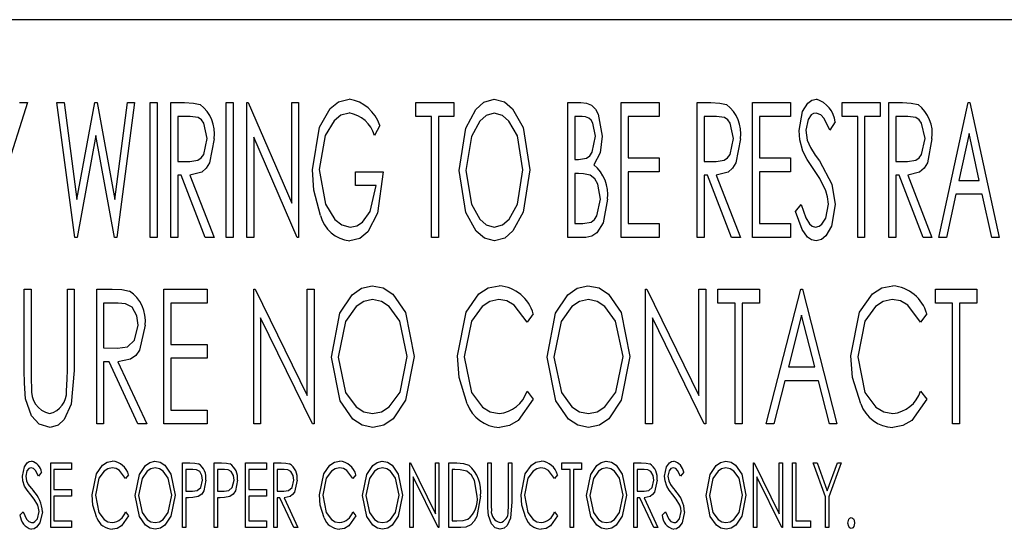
# Model space of a CAD drawing. Extents: x 21 to 164, y 8 to 115.
# Tile 41 of 53: x 82.51 to 83.461, y 63.275 to 63.767. Entities that reach past the tile are written whole.
import ezdxf

# ---------------------------------------------------------------- set-up
doc = ezdxf.new("R2010")
doc.units = 0
doc.layers.add('BODY', color=3, linetype='CONTINUOUS')

msp = doc.modelspace()

# ---------------------------------------------------------------- linework, layer by layer
at = {"layer": 'BODY', "linetype": 'CONTINUOUS'}
for p, q in [((84.27238, 63.76683), (81.52238, 63.76683)), ((82.51738, 63.68683), (82.49572, 63.61863)), ((82.50949, 63.68683), (82.51738, 63.68683)), ((82.54572, 63.68683), (82.55262, 63.68683)), ((82.56283, 63.55683), (82.54572, 63.68683)), ((82.55262, 63.68683), (82.56488, 63.5935)), ((82.56488, 63.5935), (82.5821, 63.68683)), ((82.5821, 63.68683), (82.58457, 63.68683)), ((82.58457, 63.68683), (82.60155, 63.5935)), ((82.60155, 63.5935), (82.61389, 63.68683)), ((82.62072, 63.68683), (82.60353, 63.55683)), ((82.61389, 63.68683), (82.62072, 63.68683)), ((82.63572, 63.68683), (82.64238, 63.68683)), ((82.63572, 63.55683), (82.63572, 63.68683)), ((82.64238, 63.68683), (82.64238, 63.55683)), ((82.65572, 63.68683), (82.669, 63.68683)), ((82.65572, 63.55683), (82.65572, 63.68683)), ((82.70905, 63.68683), (82.71572, 63.68683)), ((82.70905, 63.55683), (82.70905, 63.68683)), ((82.71572, 63.68683), (82.71572, 63.55683)), ((82.72905, 63.68683), (82.73046, 63.68683)), ((82.72905, 63.55683), (82.72905, 63.68683)), ((82.73046, 63.68683), (82.77238, 63.58977)), ((82.77238, 63.68683), (82.77905, 63.68683)), ((82.77238, 63.58977), (82.77238, 63.68683)), ((82.77905, 63.68683), (82.77905, 63.55683)), ((82.89238, 63.68683), (82.92905, 63.68683)), ((82.89238, 63.67349), (82.89238, 63.68683)), ((82.92905, 63.68683), (82.92905, 63.67349)), ((83.03905, 63.68683), (83.05173, 63.68683)), ((83.03905, 63.55683), (83.03905, 63.68683)), ((83.09072, 63.68683), (83.12738, 63.68683)), ((83.09072, 63.55683), (83.09072, 63.68683)), ((83.12738, 63.68683), (83.12738, 63.67349)), ((83.16405, 63.68683), (83.17733, 63.68683)), ((83.16405, 63.55683), (83.16405, 63.68683)), ((83.21738, 63.68683), (83.25405, 63.68683)), ((83.21738, 63.55683), (83.21738, 63.68683)), ((83.25405, 63.68683), (83.25405, 63.67349)), ((83.30405, 63.68683), (83.34072, 63.68683)), ((83.30405, 63.67349), (83.30405, 63.68683)), ((83.34072, 63.68683), (83.34072, 63.67349)), ((83.34905, 63.68683), (83.36233, 63.68683)), ((83.34905, 63.55683), (83.34905, 63.68683)), ((83.39738, 63.55683), (83.42572, 63.68683)), ((83.42572, 63.68683), (83.42738, 63.68683)), ((83.42738, 63.68683), (83.45572, 63.55683)), ((82.66238, 63.67349), (82.66238, 63.63016)), ((82.67423, 63.67349), (82.66238, 63.67349)), ((82.90738, 63.67349), (82.89238, 63.67349)), ((82.90738, 63.55683), (82.90738, 63.67349)), ((82.91405, 63.67349), (82.91405, 63.55683)), ((82.92905, 63.67349), (82.91405, 63.67349)), ((83.04572, 63.67349), (83.04572, 63.63183)), ((83.05304, 63.67349), (83.04572, 63.67349)), ((83.09738, 63.67349), (83.09738, 63.6335)), ((83.12738, 63.67349), (83.09738, 63.67349)), ((83.17072, 63.67349), (83.17072, 63.63016)), ((83.18257, 63.67349), (83.17072, 63.67349)), ((83.22405, 63.67349), (83.22405, 63.6335)), ((83.25405, 63.67349), (83.22405, 63.67349)), ((83.29738, 63.66816), (83.29212, 63.66016)), ((83.31905, 63.67349), (83.30405, 63.67349)), ((83.31905, 63.55683), (83.31905, 63.67349)), ((83.32572, 63.67349), (83.32572, 63.55683)), ((83.34072, 63.67349), (83.32572, 63.67349)), ((83.35572, 63.67349), (83.35572, 63.63016)), ((83.36757, 63.67349), (83.35572, 63.67349)), ((82.85738, 63.66464), (82.85236, 63.65516)), ((83.42655, 63.65719), (83.41666, 63.61183)), ((83.43642, 63.61183), (83.42655, 63.65719)), ((82.58322, 63.65516), (82.56509, 63.55683)), ((82.60111, 63.55683), (82.58322, 63.65516)), ((82.73572, 63.65363), (82.73572, 63.55683)), ((82.77754, 63.55683), (82.73572, 63.65363)), ((82.66238, 63.63016), (82.67395, 63.62998)), ((83.04572, 63.63183), (83.04934, 63.63183)), ((83.09738, 63.6335), (83.12738, 63.6335)), ((83.12738, 63.6335), (83.12738, 63.62016)), ((83.17072, 63.63016), (83.18228, 63.62998)), ((83.22405, 63.6335), (83.25405, 63.6335)), ((83.25405, 63.6335), (83.25405, 63.62016)), ((83.35572, 63.63016), (83.36728, 63.62998)), ((82.83405, 63.62016), (82.86072, 63.62016)), ((82.83405, 63.60683), (82.83405, 63.62016)), ((83.04572, 63.6185), (83.04572, 63.57016)), ((83.04929, 63.6185), (83.04572, 63.6185)), ((83.09738, 63.62016), (83.09738, 63.57016)), ((83.12738, 63.62016), (83.09738, 63.62016)), ((83.22405, 63.62016), (83.22405, 63.57016)), ((83.25405, 63.62016), (83.22405, 63.62016)), ((82.66238, 63.61683), (82.66238, 63.55683)), ((82.66564, 63.61683), (82.66238, 63.61683)), ((82.68895, 63.55683), (82.66564, 63.61683)), ((82.67408, 63.61683), (82.69738, 63.55683)), ((83.17072, 63.61683), (83.17072, 63.55683)), ((83.17397, 63.61683), (83.17072, 63.61683)), ((83.19728, 63.55683), (83.17397, 63.61683)), ((83.18241, 63.61683), (83.20572, 63.55683)), ((83.35572, 63.61683), (83.35572, 63.55683)), ((83.35897, 63.61683), (83.35572, 63.61683)), ((83.38228, 63.55683), (83.35897, 63.61683)), ((83.36741, 63.61683), (83.39072, 63.55683)), ((83.41666, 63.61183), (83.43642, 63.61183)), ((82.85405, 63.60683), (82.83405, 63.60683)), ((83.41376, 63.5985), (83.40468, 63.55683)), ((83.43934, 63.5985), (83.41376, 63.5985)), ((83.44843, 63.55683), (83.43934, 63.5985)), ((83.25905, 63.58191), (83.26455, 63.58849)), ((83.04572, 63.57016), (83.0535, 63.57016)), ((83.09738, 63.57016), (83.12738, 63.57016)), ((83.12738, 63.57016), (83.12738, 63.55683)), ((83.22405, 63.57016), (83.25405, 63.57016)), ((83.25405, 63.57016), (83.25405, 63.55683)), ((82.56509, 63.55683), (82.56283, 63.55683)), ((82.60353, 63.55683), (82.60111, 63.55683)), ((82.64238, 63.55683), (82.63572, 63.55683)), ((82.66238, 63.55683), (82.65572, 63.55683)), ((82.69738, 63.55683), (82.68895, 63.55683)), ((82.71572, 63.55683), (82.70905, 63.55683)), ((82.73572, 63.55683), (82.72905, 63.55683)), ((82.77905, 63.55683), (82.77754, 63.55683)), ((82.91405, 63.55683), (82.90738, 63.55683)), ((83.05663, 63.55683), (83.03905, 63.55683)), ((83.12738, 63.55683), (83.09072, 63.55683)), ((83.17072, 63.55683), (83.16405, 63.55683)), ((83.20572, 63.55683), (83.19728, 63.55683)), ((83.25405, 63.55683), (83.21738, 63.55683)), ((83.32572, 63.55683), (83.31905, 63.55683)), ((83.35572, 63.55683), (83.34905, 63.55683)), ((83.39072, 63.55683), (83.38228, 63.55683)), ((83.40468, 63.55683), (83.39738, 63.55683)), ((83.45572, 63.55683), (83.44843, 63.55683)), ((82.51405, 63.50683), (82.52072, 63.50683)), ((82.51405, 63.42831), (82.51405, 63.50683)), ((82.52072, 63.50683), (82.52072, 63.42894)), ((82.55572, 63.50683), (82.56238, 63.50683)), ((82.55572, 63.42894), (82.55572, 63.50683)), ((82.56238, 63.50683), (82.56238, 63.42831)), ((82.58405, 63.50683), (82.59892, 63.50683)), ((82.58405, 63.37683), (82.58405, 63.50683)), ((82.64905, 63.50683), (82.69072, 63.50683)), ((82.64905, 63.37683), (82.64905, 63.50683)), ((82.69072, 63.50683), (82.69072, 63.4935)), ((82.73572, 63.50683), (82.73712, 63.50683)), ((82.73572, 63.37683), (82.73572, 63.50683)), ((82.73712, 63.50683), (82.78738, 63.40435)), ((82.78738, 63.50683), (82.79405, 63.50683)), ((82.78738, 63.40435), (82.78738, 63.50683)), ((82.79405, 63.50683), (82.79405, 63.37683)), ((83.11405, 63.50683), (83.11546, 63.50683)), ((83.11405, 63.37683), (83.11405, 63.50683)), ((83.11546, 63.50683), (83.16572, 63.40435)), ((83.16572, 63.50683), (83.17238, 63.50683)), ((83.16572, 63.40435), (83.16572, 63.50683)), ((83.17238, 63.50683), (83.17238, 63.37683)), ((83.18405, 63.50683), (83.22405, 63.50683)), ((83.18405, 63.4935), (83.18405, 63.50683)), ((83.22405, 63.50683), (83.22405, 63.4935)), ((83.23072, 63.37683), (83.26405, 63.50683)), ((83.26405, 63.50683), (83.26572, 63.50683)), ((83.26572, 63.50683), (83.29905, 63.37683)), ((83.39405, 63.50683), (83.43405, 63.50683)), ((83.39405, 63.4935), (83.39405, 63.50683)), ((83.43405, 63.50683), (83.43405, 63.4935)), ((82.59072, 63.4935), (82.59072, 63.45016)), ((82.60465, 63.4935), (82.59072, 63.4935)), ((82.65572, 63.4935), (82.65572, 63.45349)), ((82.69072, 63.4935), (82.65572, 63.4935)), ((83.20072, 63.4935), (83.18405, 63.4935)), ((83.20072, 63.37683), (83.20072, 63.4935)), ((83.20738, 63.4935), (83.20738, 63.37683)), ((83.22405, 63.4935), (83.20738, 63.4935)), ((83.41072, 63.4935), (83.39405, 63.4935)), ((83.41072, 63.37683), (83.41072, 63.4935)), ((83.41738, 63.4935), (83.41738, 63.37683)), ((83.43405, 63.4935), (83.41738, 63.4935)), ((82.74238, 63.47907), (82.74238, 63.37683)), ((82.79254, 63.37683), (82.74238, 63.47907)), ((83.00572, 63.48297), (82.99968, 63.47516)), ((83.12072, 63.47907), (83.12072, 63.37683)), ((83.17087, 63.37683), (83.12072, 63.47907)), ((83.26488, 63.48178), (83.25207, 63.43183)), ((83.2777, 63.43183), (83.26488, 63.48178)), ((83.38572, 63.48297), (83.37968, 63.47516)), ((82.59072, 63.45016), (82.60431, 63.44998)), ((82.65572, 63.45349), (82.69072, 63.45349)), ((82.69072, 63.45349), (82.69072, 63.44016)), ((82.65572, 63.44016), (82.65572, 63.39016)), ((82.69072, 63.44016), (82.65572, 63.44016)), ((82.59072, 63.43683), (82.59072, 63.37683)), ((82.59616, 63.43683), (82.59072, 63.43683)), ((82.62392, 63.37683), (82.59616, 63.43683)), ((82.60462, 63.43683), (82.63238, 63.37683)), ((83.25207, 63.43183), (83.2777, 63.43183)), ((83.24866, 63.41849), (83.23798, 63.37683)), ((83.28111, 63.41849), (83.24866, 63.41849)), ((83.29179, 63.37683), (83.28111, 63.41849)), ((82.99968, 63.4085), (83.00572, 63.40076)), ((83.37968, 63.4085), (83.38572, 63.40076)), ((82.65572, 63.39016), (82.69072, 63.39016)), ((82.69072, 63.39016), (82.69072, 63.37683)), ((82.59072, 63.37683), (82.58405, 63.37683)), ((82.63238, 63.37683), (82.62392, 63.37683)), ((82.69072, 63.37683), (82.64905, 63.37683)), ((82.74238, 63.37683), (82.73572, 63.37683)), ((82.79405, 63.37683), (82.79254, 63.37683)), ((83.12072, 63.37683), (83.11405, 63.37683)), ((83.17238, 63.37683), (83.17087, 63.37683)), ((83.20738, 63.37683), (83.20072, 63.37683)), ((83.23798, 63.37683), (83.23072, 63.37683)), ((83.29905, 63.37683), (83.29179, 63.37683)), ((83.41738, 63.37683), (83.41072, 63.37683)), ((82.53961, 63.33933), (82.55964, 63.33933)), ((82.53961, 63.27683), (82.53961, 63.33933)), ((82.55964, 63.33933), (82.55964, 63.33292)), ((82.66702, 63.33933), (82.67416, 63.33933)), ((82.66702, 63.27683), (82.66702, 63.33933)), ((82.69746, 63.33933), (82.70461, 63.33933)), ((82.69746, 63.27683), (82.69746, 63.33933)), ((82.72791, 63.33933), (82.74795, 63.33933)), ((82.72791, 63.27683), (82.72791, 63.33933)), ((82.74795, 63.33933), (82.74795, 63.33292)), ((82.75516, 63.33933), (82.76231, 63.33933)), ((82.75516, 63.27683), (82.75516, 63.33933)), ((82.88657, 63.33933), (82.88724, 63.33933)), ((82.88657, 63.27683), (82.88657, 63.33933)), ((82.88724, 63.33933), (82.91141, 63.29006)), ((82.91141, 63.33933), (82.91461, 63.33933)), ((82.91141, 63.29006), (82.91141, 63.33933)), ((82.91461, 63.33933), (82.91461, 63.27683)), ((82.92423, 63.33933), (82.93173, 63.33933)), ((82.92423, 63.27683), (82.92423, 63.33933)), ((82.96189, 63.33933), (82.96509, 63.33933)), ((82.96189, 63.30158), (82.96189, 63.33933)), ((82.96509, 63.33933), (82.96509, 63.30188)), ((82.98192, 63.33933), (82.98512, 63.33933)), ((82.98192, 63.30188), (82.98192, 63.33933)), ((82.98512, 63.33933), (82.98512, 63.30158)), ((83.0332, 63.33933), (83.05243, 63.33933)), ((83.0332, 63.33292), (83.0332, 63.33933)), ((83.05243, 63.33933), (83.05243, 63.33292)), ((83.10291, 63.33933), (83.11006, 63.33933)), ((83.10291, 63.27683), (83.10291, 63.33933)), ((83.2183, 63.33933), (83.21897, 63.33933)), ((83.2183, 63.27683), (83.2183, 63.33933)), ((83.21897, 63.33933), (83.24314, 63.29006)), ((83.24314, 63.33933), (83.24634, 63.33933)), ((83.24314, 63.29006), (83.24314, 63.33933)), ((83.24634, 63.33933), (83.24634, 63.27683)), ((83.25596, 63.33933), (83.25916, 63.33933)), ((83.25596, 63.27683), (83.25596, 63.33933)), ((83.25916, 63.33933), (83.25916, 63.28324)), ((83.27599, 63.33933), (83.27977, 63.33933)), ((83.28801, 63.30654), (83.27599, 63.33933)), ((83.27977, 63.33933), (83.28961, 63.31246)), ((83.28961, 63.31246), (83.29945, 63.33933)), ((83.30323, 63.33933), (83.29121, 63.30654)), ((83.29945, 63.33933), (83.30323, 63.33933)), ((82.5308, 63.33035), (82.52779, 63.32651)), ((82.54282, 63.33292), (82.54282, 63.31369)), ((82.55964, 63.33292), (82.54282, 63.33292)), ((82.61493, 63.32786), (82.61203, 63.3241)), ((82.67022, 63.33292), (82.67022, 63.31208)), ((82.67694, 63.33292), (82.67022, 63.33292)), ((82.70067, 63.33292), (82.70067, 63.31208)), ((82.70739, 63.33292), (82.70067, 63.33292)), ((82.73112, 63.33292), (82.73112, 63.31369)), ((82.74795, 63.33292), (82.73112, 63.33292)), ((82.75836, 63.33292), (82.75836, 63.31208)), ((82.76506, 63.33292), (82.75836, 63.33292)), ((82.83448, 63.32786), (82.83158, 63.3241)), ((82.88977, 63.32598), (82.88977, 63.27683)), ((82.91389, 63.27683), (82.88977, 63.32598)), ((82.93006, 63.33292), (82.92743, 63.33292)), ((82.92743, 63.33292), (82.92743, 63.28324)), ((83.0292, 63.32786), (83.02629, 63.3241)), ((83.04121, 63.33292), (83.0332, 63.33292)), ((83.04121, 63.27683), (83.04121, 63.33292)), ((83.04442, 63.33292), (83.04442, 63.27683)), ((83.05243, 63.33292), (83.04442, 63.33292)), ((83.10612, 63.33292), (83.10612, 63.31208)), ((83.11282, 63.33292), (83.10612, 63.33292)), ((83.15099, 63.33035), (83.14799, 63.32651)), ((83.2215, 63.32598), (83.2215, 63.27683)), ((83.24562, 63.27683), (83.2215, 63.32598)), ((82.54282, 63.31369), (82.55964, 63.31369)), ((82.54282, 63.30728), (82.54282, 63.28324)), ((82.55964, 63.30728), (82.54282, 63.30728)), ((82.55964, 63.31369), (82.55964, 63.30728)), ((82.67022, 63.31208), (82.67666, 63.31195)), ((82.67022, 63.30568), (82.67022, 63.27683)), ((82.67284, 63.30568), (82.67022, 63.30568)), ((82.70067, 63.31208), (82.70711, 63.31195)), ((82.70067, 63.30568), (82.70067, 63.27683)), ((82.70329, 63.30568), (82.70067, 63.30568)), ((82.73112, 63.31369), (82.74795, 63.31369)), ((82.73112, 63.30728), (82.73112, 63.28324)), ((82.74795, 63.30728), (82.73112, 63.30728)), ((82.74795, 63.31369), (82.74795, 63.30728)), ((82.75836, 63.31208), (82.7649, 63.312)), ((82.75836, 63.30568), (82.75836, 63.27683)), ((82.76098, 63.30568), (82.75836, 63.30568)), ((82.77433, 63.27683), (82.76098, 63.30568)), ((82.76505, 63.30568), (82.77839, 63.27683)), ((83.10612, 63.31208), (83.11265, 63.312)), ((83.10612, 63.30568), (83.10612, 63.27683)), ((83.10874, 63.30568), (83.10612, 63.30568)), ((83.12208, 63.27683), (83.10874, 63.30568)), ((83.1128, 63.30568), (83.12615, 63.27683)), ((83.28801, 63.27683), (83.28801, 63.30654)), ((83.29121, 63.30654), (83.29121, 63.27683)), ((82.50996, 63.28888), (82.51309, 63.29205)), ((82.61203, 63.29205), (82.61493, 63.28833)), ((82.83158, 63.29205), (82.83448, 63.28833)), ((83.02629, 63.29205), (83.0292, 63.28833)), ((83.13016, 63.28888), (83.13329, 63.29205)), ((82.55964, 63.27683), (82.53961, 63.27683)), ((82.54282, 63.28324), (82.55964, 63.28324)), ((82.55964, 63.28324), (82.55964, 63.27683)), ((82.67022, 63.27683), (82.66702, 63.27683)), ((82.70067, 63.27683), (82.69746, 63.27683)), ((82.74795, 63.27683), (82.72791, 63.27683)), ((82.73112, 63.28324), (82.74795, 63.28324)), ((82.74795, 63.28324), (82.74795, 63.27683)), ((82.75836, 63.27683), (82.75516, 63.27683)), ((82.77839, 63.27683), (82.77433, 63.27683)), ((82.88977, 63.27683), (82.88657, 63.27683)), ((82.91461, 63.27683), (82.91389, 63.27683)), ((82.93573, 63.27683), (82.92423, 63.27683)), ((82.92743, 63.28324), (82.93174, 63.28324)), ((83.04442, 63.27683), (83.04121, 63.27683)), ((83.10612, 63.27683), (83.10291, 63.27683)), ((83.12615, 63.27683), (83.12208, 63.27683)), ((83.2215, 63.27683), (83.2183, 63.27683)), ((83.24634, 63.27683), (83.24562, 63.27683)), ((83.27359, 63.27683), (83.25596, 63.27683)), ((83.25916, 63.28324), (83.27359, 63.28324)), ((83.27359, 63.28324), (83.27359, 63.27683)), ((83.29121, 63.27683), (83.28801, 63.27683))]:
    msp.add_line(p, q, dxfattribs=at)
at = {"layer": 'BODY', "linetype": 'CONTINUOUS', "flags": 128}
for points in [[(82.669, 63.68683), (82.67751, 63.68647), (82.68403, 63.68506)], [(82.79238, 63.62188), (82.79923, 63.66304), (82.80959, 63.68113), (82.81771, 63.68768), (82.8278, 63.69016)], [(82.93405, 63.62126), (82.94049, 63.66212), (82.95027, 63.68035), (82.95795, 63.68728), (82.9678, 63.69016)], [(82.9678, 63.69016), (82.97779, 63.68759), (82.98572, 63.68092), (82.9958, 63.66279), (83.00238, 63.62188)], [(83.05173, 63.68683), (83.0571, 63.68627), (83.06207, 63.68423), (83.06588, 63.68043), (83.0685, 63.67572), (83.07238, 63.65462)], [(83.17733, 63.68683), (83.18584, 63.68647), (83.19236, 63.68506)], [(83.26238, 63.65982), (83.2657, 63.67838), (83.2708, 63.68631), (83.27461, 63.6891), (83.27921, 63.69016)], [(83.36233, 63.68683), (83.37084, 63.68647), (83.37736, 63.68506)], [(82.82796, 63.67683), (82.81996, 63.67467), (82.81349, 63.66942), (82.80487, 63.65518), (82.79905, 63.6224)], [(82.96809, 63.67683), (82.96017, 63.67445), (82.95397, 63.66886), (82.94591, 63.65425), (82.94072, 63.62131)], [(82.99572, 63.62191), (82.99043, 63.65465), (82.98224, 63.66907), (82.97599, 63.67453), (82.96809, 63.67683)], [(83.27895, 63.67683), (83.27635, 63.67637), (83.27412, 63.67496), (83.27108, 63.67067), (83.26905, 63.66037)], [(83.29212, 63.66016), (83.28673, 63.67148), (83.28351, 63.67518), (83.27895, 63.67683)], [(82.69072, 63.65209), (82.68742, 63.66715), (82.68515, 63.6703), (82.6819, 63.6724), (82.67423, 63.67349)], [(83.06572, 63.65438), (83.06339, 63.66705), (83.06169, 63.66981), (83.05926, 63.67194), (83.05626, 63.67315), (83.05304, 63.67349)], [(83.19905, 63.65209), (83.19575, 63.66715), (83.19349, 63.6703), (83.19024, 63.6724), (83.18257, 63.67349)], [(83.38405, 63.65209), (83.38075, 63.66715), (83.37849, 63.6703), (83.37524, 63.6724), (83.36757, 63.67349)], [(83.266, 63.64003), (83.26306, 63.65095), (83.26238, 63.65982)], [(83.26905, 63.66037), (83.27038, 63.65068), (83.27332, 63.64357)], [(82.67395, 63.62998), (82.68178, 63.63122), (82.68506, 63.63344), (82.68739, 63.63666), (82.69072, 63.65209)], [(82.69738, 63.65206), (82.69303, 63.62877), (82.68992, 63.62369), (82.68553, 63.61968), (82.67408, 63.61683)], [(83.04934, 63.63183), (83.05713, 63.63321), (83.06029, 63.6356), (83.0625, 63.6389), (83.06572, 63.65438)], [(83.07238, 63.65462), (83.07021, 63.63832), (83.06418, 63.62696)], [(83.18228, 63.62998), (83.19011, 63.63122), (83.19339, 63.63344), (83.19572, 63.63666), (83.19905, 63.65209)], [(83.20572, 63.65206), (83.20136, 63.62877), (83.19825, 63.62369), (83.19386, 63.61968), (83.18241, 63.61683)], [(83.36728, 63.62998), (83.37511, 63.63122), (83.37839, 63.63344), (83.38072, 63.63666), (83.38405, 63.65209)], [(83.39072, 63.65206), (83.38636, 63.62877), (83.38325, 63.62369), (83.37886, 63.61968), (83.36741, 63.61683)], [(83.27666, 63.62235), (83.27027, 63.63201), (83.266, 63.64003)], [(83.27332, 63.64357), (83.27812, 63.63626), (83.28207, 63.63063)], [(83.28207, 63.63063), (83.2941, 63.60831), (83.29738, 63.58868)], [(82.80035, 63.57808), (82.79377, 63.60223), (82.79238, 63.62188)], [(82.79905, 63.6224), (82.80508, 63.58875), (82.81394, 63.57414), (82.82069, 63.56889), (82.82895, 63.56683)], [(82.86072, 63.62016), (82.85534, 63.58013), (82.84605, 63.56224), (82.83828, 63.55582), (82.8285, 63.55349)], [(82.96832, 63.55349), (82.95845, 63.55611), (82.95066, 63.56279), (82.9407, 63.58076), (82.93405, 63.62126)], [(82.94072, 63.62131), (82.946, 63.58882), (82.95399, 63.5744), (82.96019, 63.56897), (82.96809, 63.56683)], [(82.96809, 63.56683), (82.97606, 63.56904), (82.9824, 63.57445), (82.99051, 63.58899), (82.99572, 63.62191)], [(83.00238, 63.62188), (82.99583, 63.58115), (82.98596, 63.56301), (82.97823, 63.55618), (82.96832, 63.55349)], [(83.06051, 63.61696), (83.05429, 63.6183), (83.04929, 63.6185)], [(83.2884, 63.60162), (83.28242, 63.61357), (83.27666, 63.62235)], [(83.07072, 63.59373), (83.06802, 63.60829), (83.06504, 63.61331), (83.06051, 63.61696)], [(82.82895, 63.56683), (82.83523, 63.56805), (82.84063, 63.57151), (82.84804, 63.58195), (82.85405, 63.60683)], [(83.29072, 63.58886), (83.28999, 63.59611), (83.2884, 63.60162)], [(83.0535, 63.57016), (83.06165, 63.57161), (83.06493, 63.57413), (83.06723, 63.57759), (83.07072, 63.59373)], [(83.07738, 63.59373), (83.07334, 63.57093), (83.06712, 63.56117), (83.06231, 63.55794), (83.05663, 63.55683)], [(83.27882, 63.55349), (83.27434, 63.55448), (83.27056, 63.55709), (83.26525, 63.56457), (83.25905, 63.58191)], [(83.26455, 63.58849), (83.26906, 63.57575), (83.27263, 63.57002), (83.27516, 63.56778), (83.27837, 63.56683)], [(83.27837, 63.56683), (83.2817, 63.56762), (83.28448, 63.56965), (83.28824, 63.57538), (83.29072, 63.58886)], [(83.29738, 63.58868), (83.29361, 63.56752), (83.28818, 63.55822), (83.28401, 63.55481), (83.27882, 63.55349)], [(82.59892, 63.50683), (82.60843, 63.50647), (82.61574, 63.50506)], [(82.81072, 63.44125), (82.81889, 63.4836), (82.8309, 63.50153), (82.83972, 63.50778), (82.85022, 63.51016)], [(82.85022, 63.51016), (82.86086, 63.50807), (82.86995, 63.50213), (82.88232, 63.48433), (82.89072, 63.44188)], [(82.93238, 63.44258), (82.94079, 63.48474), (82.95321, 63.50234), (82.96229, 63.50814), (82.97288, 63.51016)], [(83.01905, 63.44125), (83.02723, 63.4836), (83.03923, 63.50153), (83.04805, 63.50778), (83.05856, 63.51016)], [(83.05856, 63.51016), (83.06919, 63.50807), (83.07828, 63.50213), (83.09066, 63.48433), (83.09905, 63.44188)], [(83.31238, 63.44258), (83.32079, 63.48474), (83.33321, 63.50234), (83.34229, 63.50814), (83.35288, 63.51016)], [(82.85056, 63.49683), (82.84198, 63.49495), (82.83466, 63.49002), (82.82437, 63.47575), (82.81738, 63.44131)], [(82.88405, 63.44191), (82.87695, 63.47615), (82.86648, 63.4902), (82.85913, 63.49501), (82.85056, 63.49683)], [(82.97236, 63.49683), (82.96375, 63.49506), (82.95634, 63.4903), (82.94596, 63.47612), (82.93905, 63.4417)], [(82.99968, 63.47516), (82.9874, 63.49154), (82.98033, 63.49547), (82.97236, 63.49683)], [(83.05889, 63.49683), (83.05031, 63.49495), (83.04299, 63.49002), (83.0327, 63.47575), (83.02572, 63.44131)], [(83.09238, 63.44191), (83.08528, 63.47615), (83.07481, 63.4902), (83.06746, 63.49501), (83.05889, 63.49683)], [(83.35236, 63.49683), (83.34375, 63.49506), (83.33634, 63.4903), (83.32596, 63.47612), (83.31905, 63.4417)], [(83.37968, 63.47516), (83.3674, 63.49154), (83.36033, 63.49547), (83.35236, 63.49683)], [(82.62405, 63.47209), (82.62275, 63.48131), (82.61836, 63.48948), (82.61196, 63.49285), (82.60465, 63.4935)], [(82.60431, 63.44998), (82.61375, 63.45129), (82.62069, 63.45759), (82.62405, 63.47209)], [(82.63072, 63.47206), (82.62542, 63.44799), (82.62172, 63.44299), (82.61673, 63.4393), (82.60462, 63.43683)], [(82.85085, 63.3735), (82.84033, 63.37563), (82.83139, 63.38159), (82.81918, 63.39926), (82.81072, 63.44125)], [(82.81738, 63.44131), (82.8245, 63.40734), (82.8347, 63.39324), (82.84202, 63.38851), (82.85056, 63.38683)], [(82.85056, 63.38683), (82.85919, 63.38856), (82.86664, 63.39329), (82.87705, 63.40746), (82.88405, 63.44191)], [(82.89072, 63.44188), (82.88239, 63.39966), (82.8703, 63.3818), (82.8614, 63.3757), (82.85085, 63.3735)], [(82.94192, 63.39623), (82.93398, 63.42166), (82.93238, 63.44258)], [(82.93905, 63.4417), (82.94609, 63.40718), (82.95655, 63.39295), (82.96413, 63.38839), (82.97283, 63.38683)], [(83.05918, 63.3735), (83.04867, 63.37563), (83.03972, 63.38159), (83.02751, 63.39926), (83.01905, 63.44125)], [(83.02572, 63.44131), (83.03283, 63.40734), (83.04303, 63.39324), (83.05036, 63.38851), (83.05889, 63.38683)], [(83.05889, 63.38683), (83.06752, 63.38856), (83.07497, 63.39329), (83.08539, 63.40746), (83.09238, 63.44191)], [(83.09905, 63.44188), (83.09073, 63.39966), (83.07863, 63.3818), (83.06973, 63.3757), (83.05918, 63.3735)], [(83.32192, 63.39623), (83.31398, 63.42166), (83.31238, 63.44258)], [(83.31905, 63.4417), (83.32609, 63.40718), (83.33655, 63.39295), (83.34413, 63.38839), (83.35283, 63.38683)], [(82.51538, 63.40092), (82.5142, 63.41623), (82.51405, 63.42831)], [(82.52072, 63.42894), (82.52078, 63.41925), (82.52103, 63.41165)], [(82.56238, 63.42831), (82.55952, 63.39589), (82.55265, 63.38119), (82.54675, 63.37562), (82.53897, 63.3735)], [(82.55494, 63.40876), (82.55563, 63.42005), (82.55572, 63.42894)], [(82.53897, 63.3735), (82.52857, 63.37665), (82.52115, 63.38469), (82.51538, 63.40092)], [(83.00572, 63.40076), (82.99128, 63.38024), (82.98273, 63.37523), (82.97298, 63.3735)], [(83.38572, 63.40076), (83.37128, 63.38024), (83.36273, 63.37523), (83.35298, 63.3735)], [(82.51237, 63.32634), (82.5142, 63.33547), (82.51696, 63.33922), (82.51893, 63.34048), (82.52122, 63.34093)], [(82.52082, 63.33452), (82.51952, 63.33433), (82.51837, 63.33371), (82.51672, 63.33168), (82.51557, 63.32661)], [(82.52779, 63.32651), (82.52487, 63.33205), (82.52314, 63.33379), (82.52082, 63.33452)], [(82.57968, 63.30844), (82.58371, 63.32871), (82.58969, 63.33717), (82.59406, 63.33996), (82.59914, 63.34093)], [(82.59889, 63.33452), (82.59476, 63.33367), (82.59119, 63.33138), (82.5862, 63.32456), (82.58288, 63.30801)], [(82.61203, 63.3241), (82.60612, 63.33198), (82.60272, 63.33387), (82.59889, 63.33452)], [(82.62134, 63.3078), (82.62527, 63.32816), (82.63104, 63.33678), (82.63529, 63.33979), (82.64034, 63.34093)], [(82.6405, 63.33452), (82.63637, 63.33362), (82.63285, 63.33124), (82.62791, 63.32438), (82.62455, 63.30783)], [(82.64034, 63.34093), (82.64545, 63.33992), (82.64982, 63.33707), (82.65577, 63.32851), (82.6598, 63.3081)], [(82.6566, 63.30812), (82.65319, 63.32458), (82.64815, 63.33133), (82.64462, 63.33365), (82.6405, 63.33452)], [(82.67416, 63.33933), (82.67886, 63.33914), (82.68247, 63.33839)], [(82.70461, 63.33933), (82.70931, 63.33914), (82.71291, 63.33839)], [(82.76231, 63.33933), (82.76688, 63.33916), (82.77039, 63.33848)], [(82.79923, 63.30844), (82.80327, 63.32871), (82.80924, 63.33717), (82.81361, 63.33996), (82.8187, 63.34093)], [(82.81845, 63.33452), (82.81431, 63.33367), (82.81074, 63.33138), (82.80575, 63.32456), (82.80243, 63.30801)], [(82.83158, 63.3241), (82.82568, 63.33198), (82.82228, 63.33387), (82.81845, 63.33452)], [(82.84089, 63.3078), (82.84483, 63.32816), (82.8506, 63.33678), (82.85484, 63.33979), (82.85989, 63.34093)], [(82.86005, 63.33452), (82.85592, 63.33362), (82.8524, 63.33124), (82.84746, 63.32438), (82.8441, 63.30783)], [(82.85989, 63.34093), (82.865, 63.33992), (82.86937, 63.33707), (82.87532, 63.32851), (82.87936, 63.3081)], [(82.87615, 63.30812), (82.87274, 63.32458), (82.8677, 63.33133), (82.86417, 63.33365), (82.86005, 63.33452)], [(82.93173, 63.33933), (82.93848, 63.33881), (82.9435, 63.33708)], [(82.99394, 63.30844), (82.99798, 63.32871), (83.00395, 63.33717), (83.00832, 63.33996), (83.01341, 63.34093)], [(83.01316, 63.33452), (83.00902, 63.33367), (83.00546, 63.33138), (83.00046, 63.32456), (82.99714, 63.30801)], [(83.02629, 63.3241), (83.02039, 63.33198), (83.01699, 63.33387), (83.01316, 63.33452)], [(83.05724, 63.3078), (83.06117, 63.32816), (83.06694, 63.33678), (83.07118, 63.33979), (83.07623, 63.34093)], [(83.0764, 63.33452), (83.07227, 63.33362), (83.06875, 63.33124), (83.0638, 63.32438), (83.06045, 63.30783)], [(83.07623, 63.34093), (83.08135, 63.33992), (83.08572, 63.33707), (83.09167, 63.32851), (83.0957, 63.3081)], [(83.0925, 63.30812), (83.08908, 63.32458), (83.08405, 63.33133), (83.08051, 63.33365), (83.0764, 63.33452)], [(83.11006, 63.33933), (83.11463, 63.33916), (83.11815, 63.33848)], [(83.13256, 63.32634), (83.13439, 63.33547), (83.13715, 63.33922), (83.13912, 63.34048), (83.14141, 63.34093)], [(83.14101, 63.33452), (83.13972, 63.33433), (83.13856, 63.33371), (83.13691, 63.33168), (83.13577, 63.32661)], [(83.14799, 63.32651), (83.14506, 63.33205), (83.14333, 63.33379), (83.14101, 63.33452)], [(83.17262, 63.3078), (83.17656, 63.32816), (83.18233, 63.33678), (83.18657, 63.33979), (83.19162, 63.34093)], [(83.19178, 63.33452), (83.18765, 63.33362), (83.18414, 63.33124), (83.17919, 63.32438), (83.17583, 63.30783)], [(83.19162, 63.34093), (83.19673, 63.33992), (83.2011, 63.33707), (83.20705, 63.32851), (83.21109, 63.3081)], [(83.20788, 63.30812), (83.20447, 63.32458), (83.19943, 63.33133), (83.1959, 63.33365), (83.19178, 63.33452)], [(82.51442, 63.31683), (82.51275, 63.32205), (82.51237, 63.32634)], [(82.51557, 63.32661), (82.51633, 63.3219), (82.51799, 63.31853)], [(82.68625, 63.32254), (82.68562, 63.32699), (82.68354, 63.33095), (82.68047, 63.3326), (82.67694, 63.33292)], [(82.7167, 63.32254), (82.71607, 63.32699), (82.71399, 63.33095), (82.71092, 63.3326), (82.70739, 63.33292)], [(82.77439, 63.32263), (82.77376, 63.32706), (82.77165, 63.33099), (82.76857, 63.33261), (82.76506, 63.33292)], [(82.94159, 63.33116), (82.93523, 63.33269), (82.93006, 63.33292)], [(82.95147, 63.3073), (82.949, 63.32217), (82.94612, 63.32736), (82.94159, 63.33116)], [(83.12214, 63.32263), (83.12152, 63.32706), (83.11941, 63.33099), (83.11633, 63.33261), (83.11282, 63.33292)], [(83.13461, 63.31683), (83.13294, 63.32205), (83.13256, 63.32634)], [(83.13577, 63.32661), (83.13652, 63.3219), (83.13818, 63.31853)], [(82.52044, 63.30833), (82.51685, 63.31294), (82.51442, 63.31683)], [(82.51799, 63.31853), (82.52071, 63.31501), (82.52294, 63.31231)], [(82.67666, 63.31195), (82.68122, 63.31254), (82.6846, 63.31554), (82.68625, 63.32254)], [(82.68945, 63.32256), (82.68763, 63.31245), (82.68545, 63.30903), (82.68215, 63.3067)], [(82.70711, 63.31195), (82.71167, 63.31254), (82.71505, 63.31554), (82.7167, 63.32254)], [(82.7199, 63.32256), (82.71808, 63.31245), (82.7159, 63.30903), (82.7126, 63.3067)], [(82.7649, 63.312), (82.76944, 63.31263), (82.77277, 63.31566), (82.77439, 63.32263)], [(82.77759, 63.32261), (82.77504, 63.31104), (82.77327, 63.30864), (82.77087, 63.30686), (82.76505, 63.30568)], [(83.11265, 63.312), (83.11719, 63.31263), (83.12053, 63.31566), (83.12214, 63.32263)], [(83.12535, 63.32261), (83.1228, 63.31104), (83.12102, 63.30864), (83.11862, 63.30686), (83.1128, 63.30568)], [(83.14064, 63.30833), (83.13704, 63.31294), (83.13461, 63.31683)], [(83.13818, 63.31853), (83.1409, 63.31501), (83.14313, 63.31231)], [(82.52708, 63.29836), (82.52367, 63.30415), (82.52044, 63.30833)], [(82.58426, 63.28616), (82.58044, 63.29838), (82.57968, 63.30844)], [(82.58288, 63.30801), (82.58627, 63.29142), (82.59129, 63.28458), (82.59494, 63.28239), (82.59912, 63.28164)], [(82.64064, 63.27523), (82.63558, 63.27625), (82.63128, 63.27912), (82.62541, 63.28762), (82.62134, 63.3078)], [(82.62455, 63.30783), (82.62797, 63.2915), (82.63287, 63.28471), (82.63639, 63.28244), (82.6405, 63.28164)], [(82.6405, 63.28164), (82.64465, 63.28247), (82.64823, 63.28474), (82.65323, 63.29156), (82.6566, 63.30812)], [(82.6598, 63.3081), (82.6558, 63.28781), (82.64999, 63.27922), (82.64571, 63.27629), (82.64064, 63.27523)], [(82.68215, 63.3067), (82.67698, 63.3058), (82.67284, 63.30568)], [(82.7126, 63.3067), (82.70743, 63.3058), (82.70329, 63.30568)], [(82.80381, 63.28616), (82.79999, 63.29838), (82.79923, 63.30844)], [(82.80243, 63.30801), (82.80582, 63.29142), (82.81085, 63.28458), (82.81449, 63.28239), (82.81867, 63.28164)], [(82.86019, 63.27523), (82.85513, 63.27625), (82.85083, 63.27912), (82.84496, 63.28762), (82.84089, 63.3078)], [(82.8441, 63.30783), (82.84752, 63.2915), (82.85242, 63.28471), (82.85594, 63.28244), (82.86005, 63.28164)], [(82.86005, 63.28164), (82.8642, 63.28247), (82.86778, 63.28474), (82.87279, 63.29156), (82.87615, 63.30812)], [(82.87936, 63.3081), (82.87535, 63.28781), (82.86954, 63.27922), (82.86526, 63.27629), (82.86019, 63.27523)], [(82.95468, 63.30729), (82.95112, 63.28757), (82.94873, 63.28314), (82.9453, 63.27946), (82.94073, 63.27739), (82.93573, 63.27683)], [(82.99852, 63.28616), (82.99471, 63.29838), (82.99394, 63.30844)], [(82.99714, 63.30801), (83.00053, 63.29142), (83.00556, 63.28458), (83.0092, 63.28239), (83.01338, 63.28164)], [(83.07653, 63.27523), (83.07148, 63.27625), (83.06718, 63.27912), (83.06131, 63.28762), (83.05724, 63.3078)], [(83.06045, 63.30783), (83.06386, 63.2915), (83.06877, 63.28471), (83.07229, 63.28244), (83.0764, 63.28164)], [(83.0764, 63.28164), (83.08054, 63.28247), (83.08412, 63.28474), (83.08913, 63.29156), (83.0925, 63.30812)], [(83.0957, 63.3081), (83.0917, 63.28781), (83.08589, 63.27922), (83.0816, 63.27629), (83.07653, 63.27523)], [(83.14727, 63.29836), (83.14386, 63.30415), (83.14064, 63.30833)], [(83.19192, 63.27523), (83.18686, 63.27625), (83.18256, 63.27912), (83.17669, 63.28762), (83.17262, 63.3078)], [(83.17583, 63.30783), (83.17925, 63.2915), (83.18415, 63.28471), (83.18767, 63.28244), (83.19178, 63.28164)], [(83.19178, 63.28164), (83.19593, 63.28247), (83.19951, 63.28474), (83.20452, 63.29156), (83.20788, 63.30812)], [(83.21109, 63.3081), (83.20708, 63.28781), (83.20127, 63.27922), (83.19699, 63.27629), (83.19192, 63.27523)], [(82.52839, 63.29223), (82.52798, 63.29573), (82.52708, 63.29836)], [(82.96253, 63.28841), (82.96196, 63.29577), (82.96189, 63.30158)], [(82.96509, 63.30188), (82.96512, 63.29722), (82.96524, 63.29357)], [(82.98512, 63.30158), (82.98375, 63.28599), (82.98044, 63.27893), (82.97761, 63.27625), (82.97387, 63.27523)], [(82.98154, 63.29218), (82.98188, 63.2976), (82.98192, 63.30188)], [(83.14859, 63.29223), (83.14817, 63.29573), (83.14727, 63.29836)], [(82.51309, 63.29205), (82.51634, 63.28498), (82.51836, 63.2827), (82.52118, 63.28164)], [(82.5316, 63.29214), (82.52928, 63.28158), (82.52608, 63.2772), (82.52378, 63.27574), (82.52112, 63.27523)], [(82.52118, 63.28164), (82.52292, 63.28193), (82.52447, 63.28277), (82.52677, 63.28542), (82.52839, 63.29223)], [(82.61493, 63.28833), (82.60799, 63.27847), (82.60388, 63.27606), (82.59919, 63.27523)], [(82.83448, 63.28833), (82.82754, 63.27847), (82.82343, 63.27606), (82.81875, 63.27523)], [(82.97387, 63.27523), (82.96887, 63.27674), (82.9653, 63.28061), (82.96253, 63.28841)], [(83.0292, 63.28833), (83.02225, 63.27847), (83.01814, 63.27606), (83.01346, 63.27523)], [(83.13329, 63.29205), (83.13653, 63.28498), (83.13856, 63.2827), (83.14137, 63.28164)], [(83.15179, 63.29214), (83.14947, 63.28158), (83.14627, 63.2772), (83.14397, 63.27574), (83.14131, 63.27523)], [(83.14137, 63.28164), (83.14311, 63.28193), (83.14466, 63.28277), (83.14696, 63.28542), (83.14859, 63.29223)], [(83.30964, 63.28123), (83.31053, 63.28484), (83.31148, 63.28596), (83.31285, 63.28644)], [(83.31285, 63.28644), (83.31404, 63.28609), (83.31493, 63.28522), (83.31553, 63.28412), (83.31605, 63.28123)], [(82.93174, 63.28324), (82.93784, 63.28358), (82.94246, 63.28483)], [(83.31285, 63.27603), (83.31203, 63.27619), (83.31133, 63.27664), (83.31034, 63.27799), (83.30964, 63.28123)], [(83.31605, 63.28123), (83.31536, 63.27799), (83.31437, 63.27664), (83.31367, 63.27619), (83.31285, 63.27603)]]:
    msp.add_lwpolyline(points, dxfattribs=at)
at = {"layer": 'BODY', "linetype": 'CONTINUOUS'}
for centre, radius, start, end in [((82.66252, 63.65715), 0.03523, 351.69519, 52.38877), ((82.82229, 63.65387), 0.03671, 17.06373, 81.36677), ((83.17086, 63.65715), 0.03523, 351.69692, 52.38703), ((83.27087, 63.66477), 0.02673, 7.28689, 71.82487), ((83.35586, 63.65715), 0.03523, 351.69692, 52.38703), ((82.82267, 63.64631), 0.03098, 16.6136, 80.18023), ((83.04025, 63.59821), 0.0374, 353.1162, 50.22476), ((82.83169, 63.58555), 0.03221, 193.41266, 264.32768), ((82.59743, 63.47685), 0.03363, 351.81976, 57.0012), ((82.96991, 63.47315), 0.03713, 15.33675, 85.41825), ((83.34991, 63.47315), 0.03713, 15.33675, 85.41825), ((82.5437, 63.40906), 0.02282, 173.49727, 257.04064), ((82.53343, 63.40773), 0.02153, 283.83786, 2.72709), ((82.9697, 63.41817), 0.03149, 275.68973, 342.11557), ((83.34971, 63.41817), 0.03149, 275.68971, 342.1162), ((82.97428, 63.40786), 0.03438, 199.76247, 267.84692), ((83.35428, 63.40786), 0.03439, 199.76279, 267.8466), ((82.51779, 63.3282), 0.01319, 9.40258, 74.9122), ((82.59772, 63.32314), 0.01785, 15.33047, 85.42689), ((82.67331, 63.32489), 0.01631, 351.78672, 55.84943), ((82.70376, 63.32489), 0.01631, 351.78589, 55.85204), ((82.76159, 63.32491), 0.01617, 351.8173, 57.00242), ((82.81727, 63.32314), 0.01785, 15.33047, 85.42689), ((82.92093, 63.31161), 0.03403, 352.70179, 48.4469), ((83.01198, 63.32314), 0.01785, 15.33047, 85.42689), ((83.10934, 63.32491), 0.01617, 351.8173, 57.00242), ((83.13798, 63.3282), 0.01319, 9.40258, 74.9122), ((82.50093, 63.29091), 0.03069, 2.29143, 44.20206), ((82.9273, 63.30395), 0.0244, 308.39858, 7.88543), ((83.12113, 63.29091), 0.03069, 2.29112, 44.20096), ((82.52517, 63.28992), 0.01524, 183.88556, 254.58838), ((82.59982, 63.29175), 0.01653, 199.76362, 267.84196), ((82.59762, 63.2967), 0.01514, 275.69133, 342.11567), ((82.81937, 63.29175), 0.01653, 199.76362, 267.84196), ((82.81717, 63.2967), 0.01514, 275.69133, 342.11567), ((82.97614, 63.29232), 0.01097, 173.48863, 257.04559), ((82.97121, 63.29169), 0.01035, 283.83859, 2.72425), ((83.01408, 63.29175), 0.01653, 199.76362, 267.84196), ((83.01188, 63.2967), 0.01514, 275.69133, 342.11567), ((83.14536, 63.28992), 0.01524, 183.88376, 254.59018)]:
    msp.add_arc(centre, radius, start, end, dxfattribs=at)

doc.saveas('drawing.dxf')
